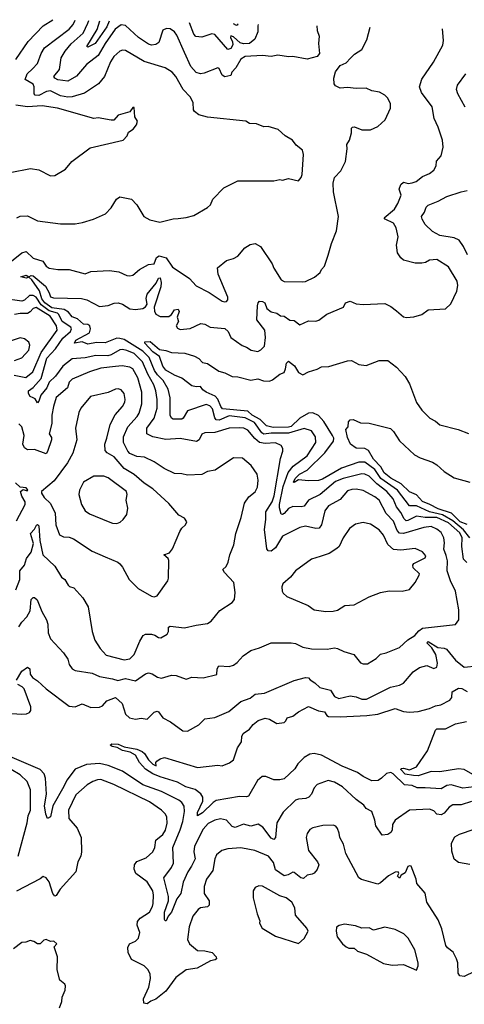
# Model space of a CAD drawing. Extents: x 1468344 to 1613994, y 525695 to 643861.
# Tile 77 of 256: x 1478901 to 1481986, y 636796 to 643630. Entities that reach past the tile are written whole.
import ezdxf

# ---------------------------------------------------------------- set-up
doc = ezdxf.new("R2010")
doc.units = 0

msp = doc.modelspace()

# ---------------------------------------------------------------- linework, layer by layer
at = {"layer": '0CON10XD'}
for points in [[(1478874.5, 643355), (1478960.7, 643479.3), (1479065, 643587.9), (1479131.1, 643630.2)], [(1478882.3, 642255), (1478905, 642267.1), (1478955, 642270), (1479024.4, 642234.4), (1479185, 642214.4), (1479285, 642212.2), (1479336.6, 642223.4), (1479413.9, 642246.1), (1479497.3, 642282.7), (1479536.7, 642325), (1479573.1, 642385), (1479595, 642399.6), (1479676, 642385), (1479715, 642346.2), (1479762.9, 642265), (1479805, 642240.6), (1479874.3, 642225.7), (1479965, 642248.9), (1480001.2, 642251.2), (1480055, 642256.4), (1480108.5, 642271.5), (1480205, 642325.6), (1480225.6, 642345), (1480240, 642385), (1480317.5, 642462.5), (1480415, 642512.5), (1480665, 642512), (1480705, 642520), (1480725, 642516.2), (1480765, 642528.8), (1480835, 642512.5), (1480854.1, 642535.9), (1480860.8, 642555), (1480870, 642695), (1480863.3, 642725), (1480818.8, 642758.8), (1480793.8, 642795), (1480743.3, 642825), (1480695, 642868.8), (1480625, 642890), (1480595, 642886.2), (1480545, 642908), (1480495, 642910), (1480470, 642925), (1480205, 642953.3), (1480145, 642970.5), (1480113.6, 642993.6), (1480107.1, 643005), (1480104.4, 643055), (1480084.6, 643094.6), (1480035.4, 643145.4), (1479985, 643236), (1479958, 643265), (1479910, 643295), (1479765, 643339.2), (1479635, 643416.4), (1479615, 643418.9), (1479595, 643412.5), (1479555, 643375.6), (1479531.3, 643338.7), (1479488.5, 643235), (1479447.5, 643185), (1479349.7, 643120.3), (1479266.3, 643093.7), (1479235, 643092.3), (1479185, 643100.6), (1479113.9, 643136.1), (1479087.9, 643132.1), (1479035, 643104.7), (1479007.5, 643107.5), (1479001.2, 643115), (1479001.2, 643165), (1478995, 643182.2), (1478940, 643215), (1478953.5, 643255), (1478990.4, 643289.6), (1479024.5, 643325), (1479051.2, 643395), (1479074.4, 643435.6), (1479245.4, 643565), (1479272.2, 643597.8), (1479286.2, 643626.6)], [(1480962.1, 643587.6), (1480965.7, 643555.7), (1480979.4, 643515), (1480974.3, 643465), (1480980, 643395), (1480965.8, 643374.2), (1480895, 643355.8), (1480795, 643374), (1480765, 643372), (1480693, 643383), (1480645, 643374.6), (1480585, 643381.2), (1480465, 643374.7), (1480434.7, 643355.3), (1480401.3, 643295), (1480374, 643265), (1480365, 643242.9), (1480325, 643233.3), (1480306.7, 643245), (1480285, 643292.5), (1480275, 643296.7), (1480181.4, 643258.6), (1480155, 643254.5), (1480125, 643264.6), (1480088.7, 643305), (1480045, 643401.9), (1479992.4, 643522.4), (1479975, 643546.5), (1479945, 643566.7), (1479920.7, 643569.3), (1479895, 643557.5), (1479867.3, 643472.7), (1479845, 643457.7), (1479815, 643454.1), (1479795, 643459.3), (1479726.2, 643506.2), (1479635, 643589.3), (1479605, 643594), (1479563.8, 643565), (1479493.3, 643465), (1479445, 643382.4), (1479365, 643318.2), (1479295, 643238.2), (1479235, 643204.4), (1479165, 643212.5), (1479143.9, 643223.9), (1479138.9, 643235), (1479177.4, 643285), (1479188.2, 643365), (1479217.2, 643412.8), (1479258.4, 643461.6), (1479342.2, 643537.8), (1479374.8, 643605), (1479380, 643624.4)], [(1479522.2, 643621.1), (1479505, 643581.6), (1479425.6, 643465), (1479375, 643438.9), (1479367.1, 643445), (1479438, 643562), (1479457.5, 643622.6)], [(1480556.1, 643597), (1480552.8, 643587.2), (1480552.5, 643545), (1480532.5, 643495), (1480496.5, 643465), (1480455, 643462.1), (1480430.4, 643470.4), (1480385, 643511.6), (1480365, 643518.5), (1480362.8, 643507.2), (1480376.8, 643476.8), (1480378.9, 643455), (1480365, 643430.3), (1480345, 643422.7), (1480255, 643526.3), (1480233.1, 643533.1), (1480165, 643509.1), (1480122.4, 643512.4), (1480109.1, 643529.1), (1480078.9, 643608.1)], [(1482003.2, 639863.2), (1481979.5, 639885), (1481967.5, 639975), (1481971.3, 640035), (1481955, 640067.7), (1481875, 640138.1), (1481795, 640176.2), (1481715.3, 640175.3), (1481655, 640183.5), (1481595, 640153.5), (1481582.6, 640152.6), (1481567.6, 640165), (1481545, 640210.7), (1481515, 640248.2), (1481491.3, 640305), (1481449, 640355), (1481379.2, 640409.2), (1481325, 640462.1), (1481295, 640476.2), (1481275, 640477.7), (1481145, 640445.9), (1481092.9, 640425), (1480985, 640334.3), (1480905.7, 640294.3), (1480875, 640253.1), (1480855, 640248.4), (1480795, 640250.8), (1480765, 640238.2), (1480735, 640201.8), (1480725, 640196.4), (1480715, 640199.2), (1480702.8, 640242.8), (1480703.4, 640265), (1480729.6, 640390.4), (1480763.7, 640486.3), (1480797.7, 640532.3), (1480895, 640602.7), (1480954.7, 640695), (1480952.9, 640735), (1480925.8, 640775.8), (1480875, 640792.2), (1480765, 640760.9), (1480645, 640759.8), (1480595, 640753.3), (1480581.7, 640761.7), (1480530.4, 640835), (1480465, 640867.1), (1480355, 640880.8), (1480285, 640851.4), (1480265, 640852.4), (1480256, 640866), (1480239.2, 640929.2), (1480219.3, 640949.3), (1480195, 640958.8), (1480065, 640916.2), (1480036, 640864), (1480025, 640856.5), (1479965, 640856.9), (1479954, 640864), (1479944.1, 640885), (1479945.9, 641005), (1479931.2, 641065), (1479896.2, 641125), (1479856.4, 641165), (1479836.9, 641195), (1479800.4, 641285), (1479755, 641329.6), (1479625, 641409.8), (1479595, 641418.1), (1479575, 641418.8), (1479495, 641386.7), (1479435, 641388.9), (1479375, 641378.2), (1479335, 641394.7), (1479282.5, 641385), (1479290.5, 641405), (1479385, 641457.8), (1479392.7, 641485), (1479387.9, 641505), (1479375, 641513.8), (1479345, 641517.7), (1479303.1, 641553.1), (1479265, 641568), (1479239.5, 641599.5), (1479209.6, 641619.6), (1479125, 641631), (1479075, 641665.4), (1479055, 641693.4), (1479037.6, 641747.6), (1478985, 641824.5), (1478965, 641843.3), (1478945, 641836), (1478910, 641845), (1478945, 641856.9), (1478965, 641846), (1478981.2, 641855), (1478995, 641853.2), (1479079.7, 641779.7), (1479105.4, 641735.4), (1479115, 641707.5), (1479135, 641698.8), (1479330, 641695), (1479366.7, 641685), (1479455, 641639.7), (1479515, 641645.6), (1479556.4, 641663.6), (1479585, 641665.5), (1479615, 641656.5), (1479665, 641624.5), (1479705, 641618.5), (1479755, 641625.4), (1479775, 641636.8), (1479786.1, 641656.1), (1479779.6, 641695), (1479786.1, 641725), (1479848.8, 641801.2), (1479865, 641836.2), (1479875, 641838.5), (1479882.1, 641805), (1479880.1, 641775), (1479834.8, 641635), (1479836.4, 641606.4), (1479846.1, 641586.1), (1479875, 641570), (1479935, 641569.6), (1479955, 641583.3), (1479975, 641615.3), (1480000.4, 641620.4), (1480008, 641605), (1479993.1, 641565), (1480002.2, 641535), (1479987.8, 641505), (1479995, 641490), (1480015, 641478.9), (1480085, 641486.9), (1480158.3, 641521.7), (1480185, 641516.7), (1480223.3, 641495), (1480272.4, 641492.4), (1480325, 641486.4), (1480347.8, 641465), (1480366.7, 641425), (1480445, 641368.1), (1480475, 641357.3), (1480506, 641336), (1480553, 641327), (1480575, 641338.9), (1480598.5, 641365), (1480607.2, 641425), (1480602.3, 641475), (1480547, 641547), (1480550.4, 641645), (1480555.3, 641664.7), (1480565, 641675.6), (1480585, 641674.1), (1480600.9, 641665), (1480614.8, 641624.8), (1480645, 641601.9), (1480684.3, 641594.3), (1480710, 641575), (1480735, 641571.4), (1480775, 641545.5), (1480805, 641541.5), (1480845, 641512.9), (1480905, 641540.8), (1480955, 641538.6), (1480976.7, 641545), (1481032.8, 641587.2), (1481146.7, 641635), (1481162.5, 641665), (1481194.3, 641675.7), (1481235, 641658.8), (1481285, 641654), (1481435, 641660), (1481475, 641640), (1481515, 641609.2), (1481565, 641568.8), (1481585, 641562.5), (1481635, 641568), (1481690, 641585), (1481735, 641616.2), (1481855.8, 641624.2), (1481892.2, 641657.8), (1481934.3, 641745), (1481941.4, 641785), (1481936.9, 641815), (1481875, 641915.8), (1481795, 641966), (1481745, 641961.2), (1481715.9, 641944.1), (1481690.8, 641939.2), (1481645, 641940), (1481565, 641962), (1481545, 641978), (1481522.8, 642012.8), (1481515.6, 642065), (1481527.3, 642122.7), (1481512.9, 642185), (1481495, 642216.9), (1481436, 642245), (1481429.2, 642255), (1481501.1, 642315), (1481524.5, 642355), (1481546.7, 642413.3), (1481532.7, 642455), (1481545, 642485.9), (1481565, 642502.5), (1481595.7, 642494.3), (1481625, 642497.7), (1481652.2, 642507.7), (1481695, 642540.8), (1481745, 642561.9), (1481774.3, 642585), (1481790, 642615), (1481792, 642648), (1481825.5, 642685), (1481839.6, 642745), (1481834.6, 642795), (1481805.4, 642885), (1481776.2, 642945), (1481762.2, 643025), (1481688.9, 643125), (1481675.5, 643165), (1481691.5, 643218.5), (1481773.1, 643335), (1481836.7, 643453.3), (1481841.5, 643485), (1481833.9, 643567.3)], [(1480015, 641877.5), (1480080, 641835), (1480125, 641782.5), (1480215, 641736.9), (1480305, 641676.9), (1480325, 641671.1), (1480336.2, 641673.8), (1480344.3, 641685), (1480345.6, 641705), (1480277.8, 641865), (1480272.9, 641907.1), (1480335, 641960), (1480385, 641972.5), (1480415, 641988.6), (1480463.7, 642046.3), (1480501.2, 642068.8), (1480535, 642076.2), (1480572, 642055), (1480652.2, 641935), (1480664.4, 641905), (1480716, 641825), (1480735, 641813.3), (1480865, 641810.8), (1480885, 641814.2), (1480947.4, 641842.6), (1480986.2, 641875), (1480995, 641897.5), (1481015, 641920), (1481041.4, 641995), (1481063.6, 642076.4), (1481100, 642165), (1481112.9, 642265), (1481077.3, 642435), (1481075.8, 642495), (1481084.2, 642535), (1481128, 642582), (1481162.5, 642645), (1481174, 642735), (1481171.2, 642765), (1481188.8, 642795), (1481202.5, 642845), (1481203, 642877), (1481210, 642885), (1481223, 642887), (1481275, 642866.7), (1481333.9, 642866.1), (1481385, 642888.8), (1481436.7, 642935), (1481473.8, 643015), (1481473.3, 643046.7), (1481456.2, 643085), (1481435, 643106.7), (1481397.7, 643127.7), (1481345, 643137.5), (1481305.9, 643155.9), (1481235, 643152), (1481175, 643158.8), (1481125, 643153.8), (1481091.2, 643171.2), (1481082, 643185), (1481080, 643225), (1481091.7, 643268.3), (1481125, 643311.2), (1481165, 643331.2), (1481196.6, 643363.4), (1481225, 643390.6), (1481275, 643422.5), (1481309.1, 643490.9), (1481331.6, 643579)], [(1480409.5, 643600.4), (1480415, 643593.8), (1480405, 643588.9), (1480384.8, 643601)], [(1481992.5, 643022.5), (1481940.8, 643115), (1481932.5, 643145), (1481939.2, 643175), (1481995.5, 643254.5)], [(1478835, 642569.2), (1478976.4, 642596.4), (1479035, 642588.8), (1479115, 642547.5), (1479145, 642548.8), (1479217.9, 642592.1), (1479262, 642645), (1479389.7, 642740.3), (1479620, 642795), (1479647.5, 642825), (1479655, 642850), (1479689.3, 642870.7), (1479710.7, 642899.3), (1479718.8, 642925), (1479700, 642955), (1479695, 643020), (1479685, 643020), (1479665, 642990), (1479585, 642966.7), (1479555, 642933.3), (1479535, 642933.3), (1479445, 642948.8), (1479415, 642943.8), (1479163.3, 643015), (1479057.8, 643032.3), (1478955, 643026), (1478875, 643036.8)], [(1482007.2, 641997.2), (1481980.3, 642055), (1481950.2, 642100.2), (1481915, 642115.6), (1481815, 642132.7), (1481765, 642160.8), (1481715, 642208), (1481692.5, 642245), (1481688, 642265), (1481710.6, 642295), (1481720.6, 642329.4), (1481735, 642343.1), (1481805, 642370), (1481865, 642402.9), (1481964.7, 642435.3), (1482005, 642444.5)], [(1478844.8, 641955.2), (1478915, 642012.5), (1478945, 642021.2), (1478995, 641975.3), (1479062.5, 641955), (1479085, 641919.6), (1479105, 641906.1), (1479165, 641896.2), (1479245, 641897.5), (1479354.5, 641865.5), (1479395, 641883.3), (1479525, 641889.5), (1479590, 641880), (1479645, 641853.8), (1479665, 641852), (1479685, 641858), (1479733, 641897), (1479795, 641931.2), (1479835, 641936), (1479851.3, 641978.7), (1479867.9, 641992.1), (1479917.5, 641977.5), (1479961.8, 641911.8), (1480015, 641877.5)], [(1478894.7, 639415.3), (1478915, 639448.1), (1478950, 639485), (1478973.8, 639526.2), (1478981.8, 639605), (1478995, 639618.8), (1479005, 639619.6), (1479022.8, 639602.8), (1479055, 639522), (1479087.1, 639465), (1479095.8, 639435), (1479099.7, 639375), (1479114.1, 639334.1), (1479204.3, 639235), (1479235, 639191.2), (1479245.5, 639155), (1479264.7, 639124.7), (1479285, 639112.2), (1479405, 639093.6), (1479455, 639072.1), (1479546.1, 639056.1), (1479582.8, 639042.8), (1479635, 639057.9), (1479705, 639041.4), (1479775, 639090.6), (1479795, 639096.9), (1479819.8, 639089.8), (1479856.8, 639066.8), (1479885, 639060.6), (1479955, 639081.4), (1479987.9, 639077.9), (1480055, 639052.5), (1480095, 639066), (1480175, 639062), (1480270, 639085), (1480270.8, 639125), (1480283.6, 639146.4), (1480355, 639141.5), (1480385, 639150.8), (1480410.7, 639169.3), (1480450.8, 639215), (1480505, 639251.9), (1480565, 639270), (1480645, 639304.4), (1480785, 639306.2), (1480815, 639300), (1480865, 639275.4), (1480925, 639262.5), (1481035, 639261.8), (1481085, 639270.6), (1481105, 639265.6), (1481150, 639245), (1481220, 639225), (1481265, 639166.2), (1481285, 639158.8), (1481315, 639158.8), (1481374.5, 639195.5), (1481405, 639227.5), (1481444.4, 639235.6), (1481536.3, 639273.7), (1481595, 639326.4), (1481643.1, 639355), (1481671.1, 639388.9), (1481695, 639406.3), (1481925, 639432), (1481948.8, 639465), (1481948.1, 639535), (1481923.5, 639665), (1481889.1, 639735), (1481867.7, 639805), (1481869.6, 639875), (1481859.1, 639910.9), (1481844.6, 639955), (1481848.9, 639998.9), (1481843.5, 640033.5), (1481825, 640070), (1481795, 640093.8), (1481755, 640113.8), (1481705, 640105.9), (1481565, 640063.6), (1481535.9, 640065.9), (1481519.6, 640085), (1481495, 640149.2), (1481442.7, 640202.7), (1481394.6, 640295), (1481365, 640318.5), (1481285, 640362.4), (1481235, 640372.5), (1481205, 640370.3), (1481175, 640359.3), (1481125, 640299.6), (1481043.5, 640255), (1481018.1, 640221.9), (1480995.4, 640124.6), (1480977.9, 640102.1), (1480955, 640098.1), (1480885, 640114.6), (1480845, 640104.6), (1480725.3, 640044.7), (1480675.4, 639964.6), (1480645, 639941.2), (1480625, 639943.3), (1480615, 639957.5), (1480598.8, 640091.2), (1480608.9, 640161.1), (1480608.8, 640215), (1480652.3, 640285), (1480665.7, 640325), (1480710.8, 640585), (1480726.9, 640635), (1480726.7, 640655), (1480714.4, 640675), (1480675, 640694.1), (1480605, 640688.3), (1480565, 640696.7), (1480532.3, 640722.3), (1480485, 640782.2), (1480455.4, 640794.6), (1480425, 640797.6), (1480355, 640795.8), (1480255, 640764.2), (1480185, 640761.9), (1480165, 640754.2), (1480146.6, 640713.4), (1480127.5, 640702.5), (1480015, 640723.9), (1479915, 640716), (1479825, 640734.2), (1479784.2, 640755), (1479783.8, 640795), (1479833.4, 640865), (1479855.8, 640935), (1479855.3, 640995), (1479845.7, 641055), (1479832, 641095), (1479789.3, 641169.3), (1479753.1, 641255), (1479695, 641313.4), (1479645.6, 641335), (1479615, 641341.8), (1479595, 641337.8), (1479536.3, 641303.7), (1479512.6, 641297.4), (1479429.8, 641300.2), (1479355, 641283), (1479265, 641277.5), (1479201, 641225), (1479150.5, 641155), (1479104.7, 641115), (1479090.4, 641075), (1479048.5, 641025), (1479035, 640981.4), (1479025, 640971.9), (1479008.3, 640998.3), (1478993.8, 641006.2), (1478972.8, 641015), (1478961.9, 641035), (1478962.1, 641055), (1478995, 641077.5), (1479050.9, 641139.1), (1479090.1, 641279.9), (1479149.3, 641345), (1479201.2, 641418.8), (1479252.6, 641465), (1479259.7, 641485), (1479256.7, 641496.7), (1479195, 641534.4), (1479173.7, 641583.7), (1479162.8, 641592.8), (1479105, 641610), (1479050.7, 641650.7), (1479015, 641703.4), (1478995, 641716.4), (1478970.4, 641715), (1478935, 641682.6), (1478915, 641677), (1478785, 641695.4)], [(1478862.7, 641162.7), (1478943.4, 641146.6), (1478993.5, 641186.5), (1479049.5, 641320.5), (1479161.1, 641475), (1479156.7, 641505), (1479112.8, 641572.8), (1479015, 641632.2), (1478995, 641626), (1478975, 641602.7), (1478955, 641591.7), (1478905, 641591.9), (1478865, 641584.7)], [(1478865, 641265.7), (1478915, 641283.5), (1478965, 641337.5), (1478971.1, 641371.1), (1478965, 641392), (1478935, 641416.2), (1478905, 641422.5), (1478815, 641392.5)], [(1482023, 640035), (1481980.4, 640090.4), (1481905, 640151.2), (1481835, 640193.3), (1481745.3, 640215.3), (1481655, 640256.8), (1481605, 640256.3), (1481521.7, 640365), (1481406.2, 640446.2), (1481365, 640507.7), (1481295, 640559.4), (1481255, 640559.8), (1481133.6, 640516.4), (1481001.1, 640441.1), (1480975, 640432.1), (1480905, 640428.6), (1480835, 640437.2), (1480805, 640418), (1480801.3, 640421.3), (1480812, 640445), (1480843, 640475), (1480895.4, 640504.6), (1481018.6, 640625), (1481078.4, 640705), (1481081.4, 640725), (1481072.4, 640745), (1481010.5, 640840.5), (1480975, 640882.9), (1480935, 640900.5), (1480905, 640899.5), (1480844.7, 640865.3), (1480785, 640807.3), (1480765, 640801.7), (1480660, 640800), (1480612.4, 640812.4), (1480569.3, 640855), (1480515, 640884.5), (1480485, 640913.8), (1480309.2, 640929.2), (1480296, 640945), (1480276.1, 640996.1), (1480256.3, 641016.3), (1480193.9, 641043.9), (1480171.2, 641061.2), (1480155, 641083.8), (1480125, 641081.4), (1480095, 641090), (1480025, 641142), (1479975, 641162.5), (1479915, 641197.8), (1479893.8, 641225), (1479872, 641292), (1479825, 641325.9), (1479769.2, 641385), (1479770, 641395), (1479807.3, 641397.3), (1479872, 641342), (1479915, 641334.6), (1479955, 641319.2), (1480046.6, 641316.6), (1480115, 641295.8), (1480145, 641278), (1480170.5, 641250.5), (1480205, 641243.1), (1480281.7, 641191.7), (1480325, 641180), (1480375, 641153.8), (1480415, 641152.5), (1480505, 641128.9), (1480553.3, 641136.7), (1480593.3, 641123.3), (1480635, 641122.1), (1480655, 641130), (1480705, 641168.9), (1480735, 641182), (1480745, 641206.7), (1480752.6, 641247.4), (1480765, 641259.1), (1480808.6, 641228.6), (1480835, 641180.8), (1480865, 641166), (1480904.5, 641185.5), (1480965, 641203.5), (1480995, 641220.9), (1481046.4, 641223.6), (1481175, 641262.9), (1481204.1, 641264.1), (1481255, 641238), (1481305, 641230), (1481395, 641263.8), (1481455, 641263.8), (1481515, 641218), (1481574.5, 641154.5), (1481605, 641102), (1481654.4, 640974.4), (1481690.7, 640920.7), (1481745.5, 640865.5), (1481785, 640844.2), (1481815, 640819.2), (1481942.5, 640785), (1482015, 640758)], [(1478875, 639672.5), (1478902.8, 639745), (1478902.9, 639805), (1478935.4, 639845), (1478948.8, 639891.2), (1478981.3, 639935), (1478996.1, 639995), (1478976.2, 640065), (1479004.8, 640095), (1479017.5, 640122.5), (1479025, 640126.2), (1479035, 640117.9), (1479040, 640015), (1479062.7, 639915), (1479145, 639838), (1479190.3, 639760.3), (1479215, 639743.8), (1479236.7, 639705), (1479246.1, 639696.1), (1479277.9, 639687.9), (1479338.3, 639618.3), (1479376.9, 639555), (1479404.5, 639385), (1479423, 639323), (1479460, 639265), (1479500.6, 639220.6), (1479625, 639187.5), (1479664.2, 639195), (1479695.9, 639225), (1479734.1, 639315.9), (1479757.5, 639355), (1479775, 639365.5), (1479814.5, 639365.5), (1479838.8, 639358.8), (1479865, 639341.4), (1479879.7, 639340.3), (1479924.3, 639365), (1479932.5, 639385), (1479934, 639415), (1479945, 639420.8), (1480045, 639408.6), (1480125, 639428.6), (1480205, 639440), (1480229.2, 639455), (1480289.3, 639530.7), (1480375.4, 639584.6), (1480392.5, 639605), (1480395.8, 639655), (1480385.8, 639725), (1480323, 639793), (1480311.2, 639815), (1480334.1, 639835.9), (1480347.5, 639865), (1480358.8, 639915), (1480386, 639985), (1480400, 640065), (1480438.1, 640175), (1480460.6, 640275), (1480490.8, 640319.2), (1480535.6, 640354.4), (1480551.4, 640385), (1480555.6, 640435), (1480548.1, 640475), (1480507.1, 640535), (1480447, 640587), (1480385, 640588.6), (1480256.6, 640503.4), (1480205, 640494.3), (1480165, 640474.2), (1480065, 640467.9), (1480025, 640477.9), (1479975, 640480.6), (1479904.2, 640514.2), (1479835, 640561.5), (1479768, 640595), (1479715, 640599.6), (1479665, 640620.3), (1479650.7, 640635), (1479622.4, 640695), (1479620.3, 640735), (1479650.7, 640805), (1479715.9, 640875), (1479730.7, 640899.3), (1479748.9, 640965), (1479748.6, 641045), (1479721.4, 641145), (1479685, 641207.5), (1479665, 641218.1), (1479612.8, 641227.2), (1479565, 641222.1), (1479465, 641212.7), (1479385, 641186), (1479265.8, 641135), (1479243.9, 641115), (1479231.9, 641075), (1479155, 641007.5), (1479134.7, 640945), (1479124.7, 640885), (1479123.4, 640826.6), (1479106.7, 640755), (1479120.9, 640730.9), (1479121.5, 640715), (1479095, 640632.5), (1479085, 640617.5), (1479005, 640646.4), (1478955, 640644.2), (1478935, 640657.5), (1478921.9, 640685), (1478931.9, 640745), (1478915, 640803.3), (1478894.2, 640824.2)], [(1479834.5, 639625.5), (1479855, 639632.5), (1479928, 639735), (1479934.2, 639755), (1479936.4, 639876.4), (1479931.4, 639891.4), (1479900.8, 639915), (1479939.4, 639930.6), (1479962.1, 639957.9), (1480011.7, 640078.3), (1480025, 640100), (1480052.5, 640125), (1480060, 640145), (1480045, 640170), (1480005, 640192), (1479935, 640271.9), (1479824.4, 640375), (1479763.9, 640413.9), (1479695, 640474.5), (1479626.1, 640516.1), (1479556, 640596), (1479509.2, 640625), (1479495, 640641.1), (1479491.1, 640685), (1479506.5, 640725), (1479528.3, 640821.7), (1479563.1, 640886.9), (1479614.4, 640945), (1479629.5, 640975), (1479633.3, 640995), (1479625, 641036.2), (1479605, 641062), (1479585, 641068.6), (1479565, 641065.7), (1479515, 641042.2), (1479392, 641015), (1479325, 640932.9), (1479310.9, 640905), (1479289.4, 640795), (1479298, 640715), (1479268.9, 640621.1), (1479233.5, 640555), (1479140.4, 640429.6), (1479052.5, 640355), (1479052.5, 640345), (1479071.2, 640315), (1479115, 640271.2), (1479148, 640205), (1479152.5, 640125), (1479178, 640055), (1479205, 640040), (1479245, 640038.1), (1479275, 640028.1), (1479405, 639942), (1479495, 639903.1), (1479582.5, 639865), (1479595, 639853.8), (1479615, 639830), (1479661.4, 639745), (1479723.1, 639683.1), (1479815, 639628.5), (1479834.5, 639625.5)], [(1482006.6, 640126.6), (1481955.9, 640145), (1481896.1, 640206.1), (1481803.3, 640235), (1481746.3, 640266.3), (1481695, 640285.9), (1481655, 640333.2), (1481605, 640354.3), (1481548.6, 640408.6), (1481475, 640447.8), (1481428.7, 640485), (1481407.2, 640527.2), (1481355, 640581.1), (1481320.7, 640640.8), (1481295, 640654), (1481235, 640656), (1481196.2, 640685), (1481175, 640730), (1481163.8, 640786.2), (1481180, 640805), (1481181.7, 640838.3), (1481195, 640853.3), (1481213.8, 640856.2), (1481265, 640831.4), (1481325, 640830.8), (1481473.4, 640793.4), (1481495, 640772.5), (1481535, 640706.9), (1481641.1, 640611.1), (1481678.7, 640588.7), (1481765, 640558.7), (1481795, 640541.8), (1481846.1, 640495), (1481915, 640449.7), (1482025, 640419.6)], [(1479575, 640134.4), (1479597.3, 640142.7), (1479619.5, 640160.5), (1479644.5, 640195.5), (1479650.6, 640239.4), (1479638.8, 640295), (1479646.8, 640335), (1479641.5, 640355), (1479515, 640449.6), (1479485, 640462), (1479415, 640461.5), (1479345, 640419.4), (1479315.6, 640365), (1479312.5, 640335), (1479330, 640265), (1479355, 640222.5), (1479385, 640201.5), (1479515, 640147.5), (1479546.2, 640136.2), (1479575, 640134.4)], [(1478878.7, 640151.3), (1478939.4, 640265), (1478940, 640285), (1478915, 640323.3), (1478907.5, 640355), (1478925, 640370), (1478945, 640362.5), (1478956.7, 640363.3), (1478955, 640370), (1478945, 640380), (1478905, 640386.7), (1478872, 640415)], [(1481025, 639522.5), (1481075, 639524.2), (1481105, 639532), (1481155.9, 639564.1), (1481221.7, 639568.3), (1481326.1, 639623.9), (1481405, 639654.2), (1481465, 639665.5), (1481555, 639663.3), (1481605, 639675.6), (1481645, 639722.9), (1481673.1, 639775), (1481674.2, 639785), (1481631.4, 639825), (1481629.2, 639845), (1481635, 639855.6), (1481714.3, 639895), (1481718.7, 639908.7), (1481696, 639936), (1481645, 639959.5), (1481545, 639947.3), (1481493.5, 639953.5), (1481455, 639986.9), (1481425, 640052.5), (1481395, 640090), (1481335, 640127.8), (1481285, 640141.4), (1481231.4, 640128.6), (1481190.3, 640099.7), (1481145.6, 640034.4), (1481118.1, 639975), (1481100.5, 639959.5), (1481048.8, 639925), (1480985, 639905.6), (1480924.5, 639885.5), (1480815, 639804), (1480779.7, 639760.3), (1480726, 639715), (1480720, 639695), (1480723.1, 639665), (1480730, 639650), (1480755, 639625.8), (1480903.6, 639563.6), (1480944.2, 639534.2), (1481025, 639522.5)], [(1478880, 639045), (1478915, 639108), (1478955, 639137.1), (1478970.8, 639125), (1478975, 639087.5), (1478990, 639065), (1479025, 639042.5), (1479085, 638985.6), (1479245, 638866.5), (1479285, 638860.5), (1479335, 638882.1), (1479395, 638857.5), (1479455, 638858.9), (1479475, 638868.1), (1479505, 638903.6), (1479565, 638926), (1479611.8, 638885), (1479635, 638811.2), (1479663.3, 638785), (1479705, 638774.4), (1479745, 638782.2), (1479785, 638775.8), (1479835, 638822.9), (1479855, 638830.8), (1479865, 638825.8), (1479895, 638785.5), (1479947.6, 638757.6), (1480033.8, 638695), (1480065, 638692.9), (1480145, 638737.1), (1480185, 638778.8), (1480255, 638786.7), (1480351.1, 638828.9), (1480435, 638899.2), (1480499.5, 638920.5), (1480535, 638950), (1480598.8, 638955), (1480805, 639044.6), (1480884.1, 639064.1), (1480905, 639063.3), (1480917.3, 639047.3), (1480948.3, 639028.3), (1480984, 638995), (1481056.9, 638976.9), (1481085, 638931.9), (1481115, 638919.1), (1481195, 638937.2), (1481235, 638931.2), (1481275, 638914.6), (1481306.8, 638913.2), (1481473.1, 638996.9), (1481535, 639012.1), (1481563.8, 639026.2), (1481630, 639105), (1481675, 639133.1), (1481725, 639147.1), (1481775, 639128.1), (1481795, 639136), (1481799.7, 639165), (1481788.4, 639225), (1481759.7, 639269.7), (1481725, 639304.4), (1481735, 639314.4), (1481802.3, 639272.3), (1481845, 639268.8), (1481861.3, 639261.3), (1481924.2, 639185), (1481985, 639137.5), (1482074.5, 639145.5)], [(1478775, 638819.2), (1478915, 638811.2), (1478948, 638812), (1478969.3, 638820.7), (1478978.6, 638835), (1478977.9, 638862.1), (1478932.2, 638985), (1478919.4, 638999.4), (1478887.3, 639015)], [(1479875.2, 638375.2), (1479824.4, 638395), (1479775, 638428.5), (1479733.1, 638475), (1479705.3, 638525.3), (1479666.7, 638546.7), (1479615, 638557.5), (1479577.7, 638577.7), (1479543.3, 638585), (1479528.8, 638595), (1479540, 638605), (1479585, 638600.8), (1479625, 638583.3), (1479715, 638568.2), (1479750.9, 638550.9), (1479768.1, 638538.1), (1479795, 638492.2), (1479825, 638464), (1479848.3, 638451.7), (1479846.7, 638475), (1479853.3, 638485), (1479875, 638500), (1479905, 638509.2), (1480135, 638440.6), (1480275, 638455.7), (1480305, 638450.8), (1480357.9, 638472.1), (1480385, 638493.3), (1480413.2, 638576.8), (1480441.1, 638618.9), (1480442.7, 638655), (1480450.6, 638675), (1480494.7, 638705.3), (1480520.9, 638739.1), (1480555, 638766.3), (1480605, 638782.5), (1480635, 638775.8), (1480684.1, 638745.9), (1480735, 638752.9), (1480747.2, 638762.8), (1480756, 638785), (1480795, 638796.9), (1480835, 638825.6), (1480905, 638862.9), (1480973.8, 638833.8), (1481015.6, 638825.6), (1481031.1, 638801.1), (1481044.6, 638794.6), (1481125, 638792.1), (1481309.4, 638800.6), (1481385, 638809.2), (1481505, 638850.4), (1481565, 638829.3), (1481605, 638823.9), (1481665, 638828.9), (1481745, 638849.5), (1481785, 638867.6), (1481824, 638876), (1481885, 638907.5), (1481898.5, 638925), (1481902.3, 638965), (1481945, 638991.2), (1481967.5, 638987.5), (1482005, 638967.3)], [(1482045, 638390.9), (1481983.8, 638425), (1481945, 638430), (1481815, 638408.9), (1481755, 638412.1), (1481665, 638383.1), (1481633.5, 638383.5), (1481575, 638393.8), (1481545.9, 638425), (1481547.5, 638432.5), (1481565, 638436.4), (1481605, 638423.5), (1481655, 638444.6), (1481730.6, 638555), (1481785, 638699.6), (1481795, 638707.3), (1481855, 638709.5), (1481925, 638743.6), (1482001.2, 638758.8)], [(1480728.9, 638131.1), (1480684.1, 638055), (1480675.7, 637955), (1480665, 637940), (1480645, 637949.6), (1480588.2, 638025), (1480555, 638045.7), (1480505, 638032.5), (1480455, 638045.7), (1480395, 638023.3), (1480375, 638031.4), (1480335, 638074.4), (1480295, 638082.7), (1480255, 638075.4), (1480209.4, 638050.6), (1480175, 638011.5), (1480113.1, 637895), (1480109.7, 637855), (1480117.7, 637805), (1480094.1, 637755), (1480066.8, 637715), (1480035.7, 637645), (1480018.9, 637565), (1479991.6, 637528.4), (1479955, 637436.2), (1479931.1, 637408.9), (1479918, 637375), (1479910, 637375), (1479906.2, 637385), (1479905.6, 637435), (1479933.2, 637515), (1479934.7, 637545), (1479901.4, 637675), (1479955, 637745.6), (1479967.8, 637775), (1479963.2, 637885), (1480015, 638008.1), (1480032.8, 638065), (1480044.1, 638134.1), (1480042.6, 638172.6), (1480027, 638197), (1480005, 638213.4), (1479884.1, 638274.1), (1479755, 638320.3), (1479615.2, 638415.2), (1479514.3, 638455), (1479455, 638468.1), (1479365, 638461.1), (1479285, 638427.3), (1479227.7, 638352.3), (1479207.5, 638307.5), (1479130.3, 638175), (1479115, 638097.5), (1479095, 638086), (1479081.6, 638115), (1479073.9, 638175), (1479088, 638255), (1479081.2, 638365), (1479071.8, 638395), (1479043.3, 638425), (1478799.6, 638529.6)], [(1482055, 638305.5), (1481975, 638296.9), (1481895, 638318.6), (1481865, 638314.7), (1481825, 638292.2), (1481715, 638300), (1481657.8, 638297.8), (1481625, 638315.8), (1481570.4, 638320.4), (1481492.2, 638395), (1481475, 638404.6), (1481445, 638399.4), (1481412, 638365), (1481389.1, 638350.9), (1481345, 638347.5), (1481285, 638376.7), (1481245, 638404.3), (1481139.5, 638449.5), (1480995, 638524.7), (1480945, 638536.4), (1480915, 638532.3), (1480875, 638510.5), (1480830.9, 638465), (1480809.7, 638430.3), (1480735, 638361.8), (1480705, 638353.6), (1480665, 638353.6), (1480607.8, 638377.8), (1480583, 638377), (1480550.2, 638349.8), (1480489.4, 638240.6), (1480475, 638235.6), (1480425, 638238.9), (1480265, 638210), (1480242.8, 638197.2), (1480169.6, 638125), (1480135, 638104.3), (1480135, 638127.5), (1480172.9, 638207.1), (1480170.8, 638235), (1480157.8, 638257.8), (1480117.7, 638287.7), (1480054.2, 638305), (1479997.1, 638337.1), (1479875.2, 638375.2)], [(1478890.3, 637825), (1478954.1, 638055), (1478960, 638105), (1478976.9, 638145), (1478975.9, 638285), (1478952.7, 638342.7), (1478905, 638390), (1478842, 638425)], [(1479845, 636831.5), (1479810.7, 636819.3), (1479785, 636800), (1479763.3, 636805), (1479760, 636835), (1479798, 636915), (1479808.7, 636975), (1479806.4, 637005), (1479792.2, 637035), (1479765, 637064.4), (1479676.6, 637106.6), (1479652.7, 637155), (1479650.3, 637189.7), (1479662, 637215), (1479705, 637234.2), (1479725.8, 637255), (1479735.5, 637295), (1479715.5, 637345), (1479718.8, 637371.2), (1479737.1, 637395), (1479802.2, 637435), (1479823.5, 637475), (1479826.9, 637495), (1479829.2, 637555), (1479823.8, 637585), (1479785, 637645.5), (1479707.9, 637705), (1479696.4, 637735), (1479696.7, 637765), (1479715, 637787.1), (1479777.6, 637812.4), (1479824.5, 637855.5), (1479838.5, 637885), (1479844.6, 637935), (1479893.8, 637975), (1479912.2, 638005), (1479924, 638054), (1479921.1, 638095), (1479912.7, 638115), (1479885.5, 638145), (1479802.4, 638202.4), (1479555, 638322.3), (1479465, 638356.7), (1479441.2, 638355), (1479407.7, 638342.3), (1479369.6, 638320.4), (1479290.5, 638249.5), (1479239.6, 638145), (1479243.3, 638085), (1479299.5, 638019.5), (1479327.3, 637955), (1479330.6, 637855), (1479324.3, 637825.7), (1479304.2, 637785), (1479290.6, 637715), (1479181.4, 637595), (1479155, 637552.5), (1479145, 637546.7), (1479131.4, 637565), (1479105.4, 637645.4), (1479083.9, 637673.9), (1479065, 637683.3), (1479043.4, 637666.6), (1478878.9, 637581.1)], [(1482035, 638203.8), (1481965, 638180.6), (1481905, 638181.8), (1481880, 638165), (1481845, 638122.9), (1481825, 638111.4), (1481796.1, 638116.1), (1481775, 638140), (1481745, 638150.5), (1481605, 638143.2), (1481506.7, 638075), (1481488.2, 638045), (1481484.3, 638005), (1481475, 637988), (1481454.2, 637975.8), (1481415, 637970), (1481372.2, 638035), (1481365.7, 638075), (1481343.1, 638135), (1481306, 638156), (1481288.7, 638178.7), (1481235, 638218.5), (1481140, 638305), (1481085, 638338.5), (1481041.1, 638348.9), (1480965, 638321.4), (1480945, 638299.2), (1480925.4, 638254.6), (1480906.9, 638233.1), (1480886, 638224), (1480835, 638220.8), (1480815, 638213.8), (1480728.9, 638131.1)], [(1482057.5, 637025), (1481985, 636990), (1481954.6, 636994.6), (1481942.3, 637012.3), (1481939.7, 637085), (1481931.3, 637111.3), (1481907.8, 637157.8), (1481868.7, 637188.7), (1481857.5, 637205), (1481830.9, 637320.9), (1481803.3, 637383.3), (1481725.7, 637505), (1481715, 637566.7), (1481657.5, 637635), (1481652, 637665), (1481618, 637755), (1481605, 637758.5), (1481595, 637752.9), (1481575, 637708.8), (1481548.3, 637691.7), (1481535, 637672), (1481521.9, 637685), (1481532, 637705), (1481526.2, 637715), (1481505, 637714.3), (1481485, 637701.9), (1481460.8, 637689.2), (1481405, 637638.6), (1481385, 637629.4), (1481273, 637663), (1481255, 637673.8), (1481163.2, 637843.2), (1481147, 637907), (1481121.2, 637955), (1481118, 637985), (1481105, 638017.5), (1481095, 638033.3), (1481075, 638040), (1481005, 638037.5), (1480935, 638021.4), (1480915, 638008.6), (1480895, 637981.2), (1480888.1, 637955), (1480905.7, 637865), (1480968, 637785), (1480975.7, 637765), (1480965, 637731.2), (1480945, 637707.5), (1480931.3, 637698.7), (1480895, 637692.5), (1480869.3, 637670.7), (1480852.5, 637675), (1480805, 637710.8), (1480795, 637712.5), (1480764.5, 637695.5), (1480735, 637687.5), (1480675, 637730.9), (1480661.2, 637781.2), (1480628.1, 637825), (1480533.3, 637863.3), (1480495, 637871.4), (1480435, 637883.4), (1480344.7, 637875.3), (1480303.8, 637865), (1480267.1, 637835), (1480254.6, 637805.4), (1480241.8, 637725), (1480196.9, 637665), (1480180.9, 637615), (1480182.1, 637565), (1480214.7, 637514.7), (1480216.2, 637483.8), (1480205, 637471.8), (1480155, 637465.4), (1480138.9, 637455), (1480102.6, 637407.4), (1480077.1, 637335), (1480066.3, 637246.3), (1480078.6, 637215), (1480135, 637169.1), (1480185, 637167.9), (1480236.2, 637156.2), (1480264, 637125), (1480267.5, 637112.5), (1480257.5, 637105), (1480225, 637099.2), (1480131.7, 637048.3), (1480055, 637034.6), (1479985, 636982.9), (1479915, 636887.3), (1479845, 636831.5)], [(1482025, 637766.5), (1481945, 637780), (1481914.5, 637804.5), (1481898.7, 637858.7), (1481896, 637915), (1481921.1, 637958.9), (1481952.2, 637977.8), (1482055, 638011.5)], [(1480835, 637217.5), (1480875, 637252.5), (1480903.3, 637305), (1480892.5, 637325), (1480814.2, 637415), (1480811.1, 637465), (1480788.9, 637505), (1480750.8, 637535), (1480705, 637549.5), (1480585, 637616.2), (1480560.7, 637619.3), (1480535, 637607.5), (1480520, 637585), (1480522, 637535), (1480548, 637425), (1480566.1, 637376.1), (1480565, 637360), (1480583.3, 637325), (1480675, 637270), (1480835, 637217.5)], [(1481655, 637032.5), (1481666.4, 637063.6), (1481666.7, 637085), (1481642.5, 637175), (1481595.4, 637255.4), (1481565.4, 637285.4), (1481505, 637315.7), (1481435, 637331.9), (1481355, 637311.2), (1481325, 637326.2), (1481275.8, 637324.2), (1481231.7, 637341.7), (1481155, 637352.5), (1481116.8, 637343.2), (1481098.6, 637331.4), (1481095.8, 637304.2), (1481104.2, 637265), (1481140.8, 637215), (1481165, 637194.4), (1481185, 637186.9), (1481222.5, 637185), (1481245, 637166.2), (1481307.5, 637145), (1481425, 637080), (1481485, 637068), (1481565, 637073.3), (1481655, 637032.5)], [(1479178.3, 636771.7), (1479193.3, 636815), (1479196.7, 636845), (1479216.7, 636895), (1479220, 636925), (1479215, 636936.7), (1479178.8, 636965), (1479161.4, 637035), (1479164.2, 637125), (1479140, 637195), (1479160, 637215), (1479137.5, 637235), (1479115, 637232.5), (1479085, 637246.2), (1479069.3, 637240.7), (1479043, 637217), (1479025, 637216.7), (1478998.3, 637231.7), (1478975, 637240), (1478943.3, 637226.7), (1478915, 637225.8), (1478857.9, 637182.1)]]:
    msp.add_lwpolyline(points, dxfattribs=at)

doc.saveas('drawing.dxf')
